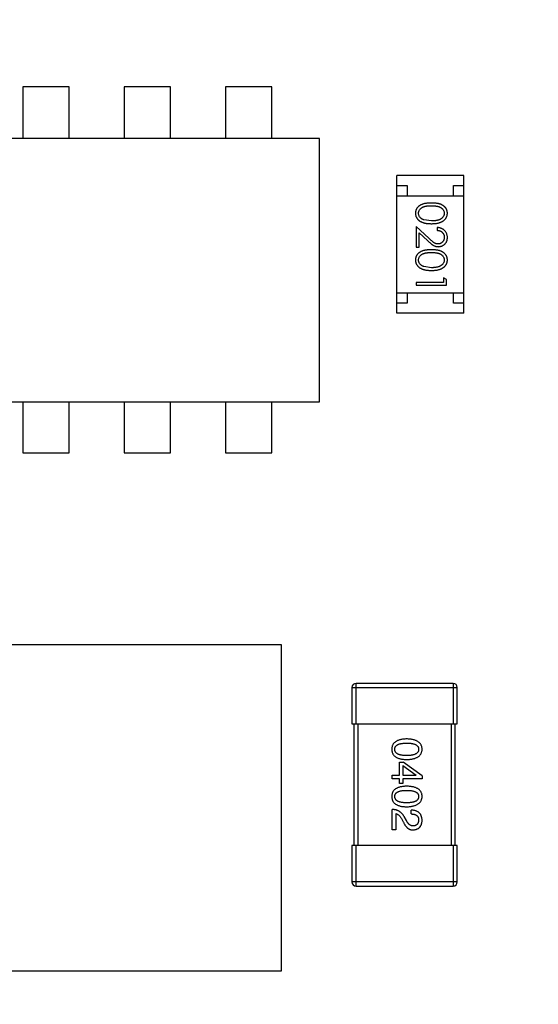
# Model space of a CAD drawing. Header units: inches. Extents: x 398 to 599, y 40 to 151.
# Tile 37 of 100: x 554.28 to 556.84, y 82.38 to 87.24. Entities that reach past the tile are written whole.
import ezdxf

# ---------------------------------------------------------------- set-up
doc = ezdxf.new("R2010")
doc.units = ezdxf.units.IN
doc.header["$LTSCALE"] = 1.21
doc.header["$MEASUREMENT"] = 0
doc.header["$PDMODE"] = 3
doc.header["$PDSIZE"] = 0.3125
doc.layers.get('0').update_dxf_attribs({"linetype": 'CONTINUOUS'})
doc.layers.get('Defpoints').update_dxf_attribs({"linetype": 'CONTINUOUS'})
doc.layers.add('DIM', color=3, linetype='CONTINUOUS')
doc.styles.get("Standard").update_dxf_attribs({"font": 'txt', "width": 0.8})
doc.dimstyles.get("Standard").update_dxf_attribs({"dimtxt": 0.15625, "dimasz": 0.1875, "dimexe": 0.125, "dimexo": 0.0625, "dimgap": 0.09, "dimtad": 0, "dimtih": 1, "dimtoh": 1, "dimzin": 4, "dimdsep": 46, "dimtxsty": 'Standard', "dimblk": '_FILLED', "dimblk1": '_FILLED', "dimblk2": '_FILLED', "dimcen": 0.09, "dimazin": 1, "dimtp": 0.01, "dimtm": 0.01, "dimtfac": 1, "dimtofl": 0, "dimtmove": 0, "dimatfit": 3, "dimldrblk": '_FILLED', "dimfxl": 1, "dimtolj": 1, "dimtzin": 4, "dimarcsym": 0})

# ---------------------------------------------------------------- blocks, each defined once
blk = doc.blocks.new('_FILLED')
at = {"color": 0, "linetype": 'ByBlock'}
blk.add_solid([(0, 0), (-1, 0.1667), (-1, -0.1667)], dxfattribs=at)
blk = doc.blocks.new('*D71')
at = {"layer": 'Defpoints', "color": 0}
for p in [(570.261, 87.005), (553.751, 68.4022), (553.751, 64.8591)]:
    blk.add_point(p, dxfattribs=at)
at = {"layer": 'DIM', "color": 0, "lineweight": -2}
for p, q in [((570.261, 86.9425), (570.261, 64.7341)), ((553.751, 68.3397), (553.751, 64.7341)), ((555.751, 64.8591), (559.2494, 64.8591)), ((568.261, 64.8591), (564.7627, 64.8591))]:
    blk.add_line(p, q, dxfattribs=at)
at = {"layer": 'DIM', "color": 0, "lineweight": -2, "xscale": 2, "yscale": 2, "zscale": 2, "rotation": 180}
blk.add_blockref('_FILLED', (553.751, 64.8591), dxfattribs=at)
at = {"layer": 'DIM', "color": 0, "lineweight": -2, "xscale": 2, "yscale": 2, "zscale": 2}
blk.add_blockref('_FILLED', (570.261, 64.8591), dxfattribs=at)
at = {"layer": 'DIM', "color": 0, "insert": (562.006, 64.8591), "char_height": 2, "attachment_point": 5}
blk.add_mtext('\\A1;16.51', dxfattribs=at)

msp = doc.modelspace()

# ---------------------------------------------------------------- linework, layer by layer
at = {"color": 7, "linetype": 'Continuous'}
for p, q in [((554.2965, 86.9106), (554.2965, 86.6563)), ((554.5259, 86.9106), (554.2965, 86.9106)), ((554.5259, 86.6563), (554.5259, 86.9106)), ((554.7965, 86.9106), (554.7965, 86.6563)), ((555.0259, 86.9106), (554.7965, 86.9106)), ((555.0259, 86.6563), (555.0259, 86.9106)), ((555.2965, 86.9106), (555.2965, 86.6563)), ((555.5259, 86.9106), (555.2965, 86.9106)), ((555.5259, 86.6563), (555.5259, 86.9106)), ((555.7611, 86.6563), (554.0735, 86.6563)), ((555.7611, 85.3563), (555.7611, 86.6563)), ((556.1431, 85.7933), (556.1431, 86.4733)), ((556.4731, 86.4733), (556.1431, 86.4733)), ((556.4731, 85.7933), (556.4731, 86.4733)), ((556.1431, 86.4233), (556.1931, 86.4233)), ((556.1931, 86.4233), (556.1931, 86.3733)), ((556.4231, 86.3733), (556.4231, 86.4233)), ((556.4231, 86.4233), (556.4731, 86.4233)), ((556.1431, 86.3733), (556.4731, 86.3733)), ((556.2383, 86.2219), (556.2383, 86.12)), ((556.3004, 86.1638), (556.2383, 86.2219)), ((556.3133, 86.2488), (556.2756, 86.2545)), ((556.2537, 86.12), (556.2537, 86.1898)), ((556.2537, 86.1898), (556.2938, 86.1523)), ((556.3422, 86.2162), (556.3422, 86.2027)), ((556.2383, 86.12), (556.2537, 86.12)), ((556.3133, 86.0181), (556.2756, 86.0238)), ((556.2383, 85.945), (556.2383, 85.9315)), ((556.373, 85.945), (556.2383, 85.945)), ((556.2383, 85.9315), (556.3883, 85.9315)), ((556.373, 85.9681), (556.373, 85.945)), ((556.3883, 85.9593), (556.373, 85.9681)), ((556.3883, 85.9315), (556.3883, 85.9593)), ((556.1431, 85.8933), (556.4731, 85.8933)), ((556.1931, 85.8933), (556.1931, 85.8433)), ((556.4231, 85.8433), (556.4231, 85.8933)), ((556.1931, 85.8433), (556.1431, 85.8433)), ((556.4731, 85.8433), (556.4231, 85.8433)), ((556.4731, 85.7933), (556.1431, 85.7933)), ((554.0611, 85.3563), (555.7611, 85.3563)), ((554.2965, 85.3563), (554.2965, 85.1042)), ((554.5259, 85.1042), (554.5259, 85.3563)), ((554.7965, 85.3563), (554.7965, 85.1042)), ((555.0259, 85.1042), (555.0259, 85.3563)), ((555.2965, 85.3563), (555.2965, 85.1042)), ((555.5259, 85.1042), (555.5259, 85.3563)), ((554.2965, 85.1042), (554.5259, 85.1042)), ((554.7965, 85.1042), (555.0259, 85.1042)), ((555.2965, 85.1042), (555.5259, 85.1042)), ((555.5741, 84.1566), (553.4741, 84.1566)), ((555.5741, 82.5473), (555.5741, 84.1566)), ((555.9212, 83.9462), (555.9212, 83.7662)), ((555.9212, 83.9462), (556.4412, 83.9462)), ((555.9412, 83.7662), (555.9412, 83.9662)), ((556.4212, 83.9662), (555.9412, 83.9662)), ((556.4212, 83.9662), (556.4212, 83.7662)), ((556.4412, 83.7662), (556.4412, 83.9462)), ((555.9212, 83.7662), (556.4412, 83.7662)), ((555.9312, 83.7662), (555.9312, 83.1662)), ((555.9512, 83.1662), (555.9512, 83.7662)), ((556.4112, 83.7662), (556.4112, 83.1662)), ((556.4312, 83.1662), (556.4312, 83.7662)), ((556.156, 83.5131), (556.156, 83.5778)), ((556.156, 83.5778), (556.174, 83.5778)), ((556.1716, 83.5606), (556.1716, 83.5131)), ((556.1716, 83.5606), (556.2388, 83.5139)), ((556.2675, 83.5106), (556.174, 83.5778)), ((556.12, 83.4951), (556.12, 83.5131)), ((556.12, 83.5131), (556.156, 83.5131)), ((556.1716, 83.5131), (556.2388, 83.5131)), ((556.2388, 83.5131), (556.2388, 83.5139)), ((556.2675, 83.5106), (556.2675, 83.4951)), ((556.156, 83.4951), (556.12, 83.4951)), ((556.156, 83.4729), (556.156, 83.4951)), ((556.1716, 83.4729), (556.156, 83.4729)), ((556.1716, 83.4951), (556.1716, 83.4729)), ((556.2675, 83.4951), (556.1716, 83.4951)), ((556.12, 83.2431), (556.12, 83.3439)), ((556.1372, 83.3234), (556.1372, 83.2431)), ((556.1896, 83.2898), (556.1781, 83.3094)), ((556.2142, 83.3217), (556.2142, 83.3406)), ((556.165, 83.2988), (556.174, 83.2832)), ((556.1372, 83.2431), (556.12, 83.2431)), ((555.9212, 83.1662), (555.9212, 82.9862)), ((556.4412, 83.1662), (555.9212, 83.1662)), ((555.9412, 82.9662), (555.9412, 83.1662)), ((556.4212, 83.1662), (556.4212, 82.9662)), ((556.4412, 82.9862), (556.4412, 83.1662)), ((556.4412, 82.9862), (555.9212, 82.9862)), ((555.9412, 82.9662), (556.4212, 82.9662)), ((553.4741, 82.5473), (555.5741, 82.5473))]:
    msp.add_line(p, q, dxfattribs=at)
for centre, radius, start, end in [((553.751, 92.925), 23, 281.22586, 258.77532), ((553.751, 92.925), 22.75, 294.44334, 241.13427), ((555.9412, 83.9462), 0.02, 90, 180), ((556.4212, 83.9462), 0.02, 0, 90), ((555.9412, 82.9862), 0.02, 180, 270), ((556.4212, 82.9862), 0.02, 270, 0)]:
    msp.add_arc(centre, radius, start, end, dxfattribs=at)
for points, knots in [([(556.3133, 86.3373), (556.3109, 86.3373), (556.3063, 86.3373), (556.2995, 86.337), (556.2931, 86.3365), (556.2872, 86.3357), (556.2817, 86.3348), (556.2765, 86.3338), (556.2718, 86.3325), (556.2675, 86.331), (556.2635, 86.3293), (556.2597, 86.3274), (556.2563, 86.3254), (556.2531, 86.3232), (556.2501, 86.3209), (556.2474, 86.3184), (556.2449, 86.3158), (556.2427, 86.313), (556.2408, 86.3101), (556.2391, 86.307), (556.2377, 86.304), (556.2365, 86.3008), (556.2356, 86.2975), (556.235, 86.2941), (556.2346, 86.2907), (556.2345, 86.2883), (556.2345, 86.2872)], [0, 0, 0, 0, 0.068113, 0.132564, 0.193427, 0.250218, 0.303569, 0.353576, 0.400235, 0.443586, 0.484619, 0.524292, 0.56238, 0.599049, 0.63494, 0.669782, 0.704009, 0.737842, 0.771098, 0.803896, 0.836415, 0.868639, 0.900715, 0.933378, 0.966213, 1, 1, 1, 1]), ([(556.2499, 86.2867), (556.25, 86.2884), (556.2501, 86.2917), (556.2514, 86.2965), (556.2535, 86.3013), (556.2559, 86.305), (556.2582, 86.3079), (556.2601, 86.31), (556.2623, 86.3118), (556.2646, 86.3136), (556.2671, 86.3152), (556.2698, 86.3167), (556.2727, 86.3181), (556.2758, 86.3193), (556.2792, 86.3204), (556.283, 86.3213), (556.2871, 86.3221), (556.2916, 86.3228), (556.2965, 86.3232), (556.3018, 86.3236), (556.3074, 86.3238), (556.3113, 86.3238), (556.3133, 86.3238)], [0, 0, 0, 0, 0.060034, 0.120278, 0.182348, 0.247919, 0.281641, 0.315701, 0.350322, 0.385703, 0.421819, 0.459196, 0.497866, 0.538301, 0.58121, 0.628183, 0.679403, 0.734699, 0.794074, 0.858416, 0.927049, 1, 1, 1, 1]), ([(556.3922, 86.2872), (556.3922, 86.2883), (556.3921, 86.2907), (556.3917, 86.2941), (556.3911, 86.2975), (556.3901, 86.3008), (556.389, 86.304), (556.3875, 86.3071), (556.3858, 86.3102), (556.3838, 86.3131), (556.3816, 86.3159), (556.3792, 86.3186), (556.3764, 86.321), (556.3735, 86.3234), (556.3703, 86.3255), (556.3668, 86.3276), (556.3631, 86.3294), (556.3592, 86.331), (556.3549, 86.3325), (556.3502, 86.3338), (556.345, 86.3349), (556.3395, 86.3358), (556.3335, 86.3365), (556.3272, 86.337), (556.3204, 86.3373), (556.3157, 86.3373), (556.3133, 86.3373)], [0, 0, 0, 0, 0.033742, 0.066533, 0.099153, 0.13154, 0.164087, 0.196563, 0.229707, 0.263315, 0.297504, 0.331686, 0.366482, 0.4021, 0.438958, 0.476748, 0.515985, 0.556589, 0.599519, 0.645765, 0.695487, 0.748721, 0.805687, 0.866754, 0.931405, 1, 1, 1, 1]), ([(556.3133, 86.3238), (556.3154, 86.3238), (556.3193, 86.3238), (556.3249, 86.3236), (556.3302, 86.3232), (556.3351, 86.3227), (556.3396, 86.3221), (556.3438, 86.3213), (556.3475, 86.3204), (556.3509, 86.3193), (556.3541, 86.318), (556.357, 86.3167), (556.3597, 86.3152), (556.3622, 86.3136), (556.3645, 86.3118), (556.3666, 86.3099), (556.3686, 86.3079), (556.3708, 86.305), (556.3732, 86.3013), (556.3753, 86.2966), (556.3765, 86.2917), (556.3767, 86.2884), (556.3768, 86.2867)], [0, 0, 0, 0, 0.073302, 0.142286, 0.206253, 0.266017, 0.321612, 0.372532, 0.419497, 0.462398, 0.502825, 0.541489, 0.579034, 0.615143, 0.650298, 0.684912, 0.718701, 0.752189, 0.817245, 0.879117, 0.939613, 1, 1, 1, 1]), ([(556.2345, 86.2872), (556.2345, 86.286), (556.2345, 86.2836), (556.235, 86.2801), (556.2356, 86.2766), (556.2366, 86.2733), (556.2378, 86.27), (556.2392, 86.2668), (556.241, 86.2638), (556.243, 86.2607), (556.2452, 86.2578), (556.2478, 86.2551), (556.2505, 86.2525), (556.2536, 86.2501), (556.2569, 86.2479), (556.2604, 86.2458), (556.2642, 86.2439), (556.2683, 86.2421), (556.2727, 86.2405), (556.2775, 86.2391), (556.2825, 86.238), (556.288, 86.237), (556.2938, 86.2363), (556.3, 86.2358), (556.3065, 86.2355), (556.311, 86.2354), (556.3133, 86.2354)], [0, 0, 0, 0, 0.033824, 0.067298, 0.10028, 0.133019, 0.165736, 0.198792, 0.232372, 0.266409, 0.301016, 0.336196, 0.371972, 0.408574, 0.446394, 0.485225, 0.525372, 0.567224, 0.611081, 0.65775, 0.70702, 0.759235, 0.814484, 0.873227, 0.934937, 1, 1, 1, 1]), ([(556.2756, 86.2545), (556.2746, 86.2549), (556.2725, 86.2557), (556.2696, 86.257), (556.2669, 86.2585), (556.2644, 86.2601), (556.262, 86.2618), (556.2599, 86.2637), (556.258, 86.2657), (556.2557, 86.2685), (556.2534, 86.2722), (556.2514, 86.2769), (556.2501, 86.2817), (556.2499, 86.285), (556.2499, 86.2867)], [0, 0, 0, 0, 0.075949, 0.148549, 0.218996, 0.286119, 0.351826, 0.416074, 0.478265, 0.540325, 0.660405, 0.774606, 0.887187, 1, 1, 1, 1]), ([(556.3133, 86.2354), (556.3156, 86.2354), (556.3201, 86.2355), (556.3266, 86.2358), (556.3328, 86.2363), (556.3387, 86.237), (556.3442, 86.238), (556.3493, 86.2392), (556.354, 86.2406), (556.3585, 86.2422), (556.3625, 86.244), (556.3664, 86.2459), (556.3699, 86.248), (556.3732, 86.2502), (556.3763, 86.2527), (556.379, 86.2552), (556.3816, 86.258), (556.3838, 86.2608), (556.3858, 86.2638), (556.3875, 86.2669), (556.389, 86.2701), (556.3901, 86.2733), (556.3911, 86.2767), (556.3917, 86.2801), (556.3921, 86.2836), (556.3922, 86.286), (556.3922, 86.2872)], [0, 0, 0, 0, 0.065278, 0.127205, 0.186168, 0.241675, 0.294115, 0.343609, 0.390387, 0.434463, 0.476646, 0.517002, 0.555936, 0.593716, 0.630057, 0.665601, 0.700745, 0.734917, 0.768681, 0.802087, 0.834849, 0.867433, 0.900138, 0.932806, 0.966212, 1, 1, 1, 1]), ([(556.3768, 86.2867), (556.3767, 86.2851), (556.3765, 86.2818), (556.3753, 86.2769), (556.3732, 86.2723), (556.3708, 86.2685), (556.3685, 86.2657), (556.3665, 86.2636), (556.3643, 86.2617), (556.3618, 86.2599), (556.3591, 86.2582), (556.3562, 86.2566), (556.353, 86.2552), (556.3496, 86.2538), (556.3459, 86.2527), (556.342, 86.2516), (556.3378, 86.2508), (556.3334, 86.2501), (556.3287, 86.2496), (556.3238, 86.2491), (556.3187, 86.2489), (556.3151, 86.2489), (556.3133, 86.2488)], [0, 0, 0, 0, 0.059689, 0.119507, 0.181075, 0.246162, 0.279894, 0.314468, 0.350403, 0.387474, 0.426147, 0.466624, 0.508745, 0.553328, 0.600058, 0.649177, 0.700552, 0.754894, 0.811825, 0.871514, 0.934319, 1, 1, 1, 1]), ([(556.3922, 86.1672), (556.3921, 86.1689), (556.3921, 86.1722), (556.3914, 86.177), (556.3903, 86.1817), (556.3888, 86.1861), (556.3867, 86.1903), (556.3843, 86.1943), (556.3815, 86.1982), (556.3782, 86.2017), (556.3746, 86.205), (556.3707, 86.2078), (556.3665, 86.2103), (556.3621, 86.2123), (556.3575, 86.2139), (556.3526, 86.2151), (556.3475, 86.2159), (556.344, 86.2161), (556.3422, 86.2162)], [0, 0, 0, 0, 0.06445, 0.126725, 0.187421, 0.247417, 0.306749, 0.366595, 0.427749, 0.490235, 0.553031, 0.614805, 0.676505, 0.738096, 0.801021, 0.864897, 0.931209, 1, 1, 1, 1]), ([(556.3422, 86.2027), (556.3435, 86.2026), (556.3461, 86.2023), (556.3499, 86.2016), (556.3535, 86.2006), (556.3568, 86.1994), (556.3599, 86.1979), (556.3627, 86.1961), (556.3654, 86.1942), (556.3677, 86.1919), (556.3699, 86.1894), (556.3717, 86.1868), (556.3733, 86.184), (556.3746, 86.1811), (556.3756, 86.178), (556.3763, 86.1748), (556.3767, 86.1714), (556.3768, 86.1691), (556.3768, 86.1679)], [0, 0, 0, 0, 0.073648, 0.143686, 0.210962, 0.275557, 0.338064, 0.399311, 0.4594, 0.51934, 0.579024, 0.637809, 0.695959, 0.754122, 0.813113, 0.873453, 0.935561, 1, 1, 1, 1]), ([(556.2938, 86.1523), (556.2953, 86.1508), (556.2983, 86.1481), (556.3026, 86.1441), (556.3068, 86.1406), (556.3106, 86.1374), (556.3143, 86.1345), (556.3177, 86.132), (556.3208, 86.1299), (556.3246, 86.1276), (556.3294, 86.1253), (556.3353, 86.1234), (556.3414, 86.1221), (556.3455, 86.122), (556.3476, 86.1219)], [0, 0, 0, 0, 0.09953, 0.192079, 0.277712, 0.357454, 0.429648, 0.495771, 0.555538, 0.608657, 0.707578, 0.804328, 0.901298, 1, 1, 1, 1]), ([(556.3464, 86.1354), (556.3448, 86.1355), (556.3415, 86.1356), (556.3367, 86.1366), (556.3321, 86.1383), (556.3283, 86.1403), (556.3252, 86.1423), (556.3225, 86.1442), (556.3196, 86.1466), (556.3163, 86.1492), (556.3127, 86.1523), (556.3089, 86.1558), (556.3047, 86.1596), (556.3019, 86.1623), (556.3004, 86.1638)], [0, 0, 0, 0, 0.088014, 0.174976, 0.2638, 0.355443, 0.406413, 0.465519, 0.533076, 0.609353, 0.693899, 0.787171, 0.889197, 1, 1, 1, 1]), ([(556.3768, 86.1679), (556.3768, 86.1668), (556.3767, 86.1646), (556.3763, 86.1614), (556.3756, 86.1583), (556.3746, 86.1553), (556.3733, 86.1525), (556.3718, 86.1498), (556.3699, 86.1472), (556.3679, 86.1448), (556.3656, 86.1426), (556.3631, 86.1407), (556.3606, 86.139), (556.358, 86.1377), (556.3552, 86.1367), (556.3524, 86.1359), (556.3494, 86.1355), (556.3474, 86.1354), (556.3464, 86.1354)], [0, 0, 0, 0, 0.068027, 0.133505, 0.19695, 0.26027, 0.322741, 0.384982, 0.448465, 0.513424, 0.578224, 0.640011, 0.700094, 0.760067, 0.819012, 0.877878, 0.938035, 1, 1, 1, 1]), ([(556.3476, 86.1219), (556.3491, 86.122), (556.352, 86.1221), (556.3563, 86.1226), (556.3605, 86.1236), (556.3645, 86.125), (556.3683, 86.1268), (556.372, 86.1289), (556.3756, 86.1315), (556.3789, 86.1344), (556.3821, 86.1376), (556.3848, 86.1412), (556.3871, 86.1449), (556.389, 86.1489), (556.3904, 86.1532), (556.3914, 86.1576), (556.3921, 86.1624), (556.3921, 86.1656), (556.3922, 86.1672)], [0, 0, 0, 0, 0.06271, 0.123347, 0.183401, 0.242828, 0.302097, 0.36242, 0.423725, 0.487032, 0.550491, 0.612709, 0.674265, 0.73617, 0.799211, 0.863483, 0.930525, 1, 1, 1, 1]), ([(556.3133, 86.1065), (556.3109, 86.1065), (556.3063, 86.1065), (556.2995, 86.1062), (556.2931, 86.1057), (556.2872, 86.105), (556.2817, 86.1041), (556.2765, 86.103), (556.2718, 86.1017), (556.2675, 86.1002), (556.2635, 86.0985), (556.2597, 86.0966), (556.2563, 86.0946), (556.2531, 86.0924), (556.2501, 86.0901), (556.2474, 86.0877), (556.2449, 86.085), (556.2427, 86.0822), (556.2408, 86.0793), (556.2391, 86.0763), (556.2377, 86.0732), (556.2365, 86.07), (556.2356, 86.0667), (556.235, 86.0634), (556.2346, 86.0599), (556.2345, 86.0576), (556.2345, 86.0564)], [0, 0, 0, 0, 0.068113, 0.132564, 0.193427, 0.250218, 0.303569, 0.353576, 0.400235, 0.443586, 0.484619, 0.524292, 0.56238, 0.599049, 0.63494, 0.669782, 0.704009, 0.737842, 0.771098, 0.803896, 0.836415, 0.868639, 0.900715, 0.933378, 0.966213, 1, 1, 1, 1]), ([(556.2499, 86.0559), (556.25, 86.0576), (556.2501, 86.0609), (556.2514, 86.0658), (556.2535, 86.0705), (556.2559, 86.0743), (556.2582, 86.0771), (556.2601, 86.0792), (556.2623, 86.0811), (556.2646, 86.0828), (556.2671, 86.0845), (556.2698, 86.0859), (556.2727, 86.0873), (556.2758, 86.0885), (556.2792, 86.0896), (556.283, 86.0906), (556.2871, 86.0913), (556.2916, 86.092), (556.2965, 86.0925), (556.3018, 86.0928), (556.3074, 86.0931), (556.3113, 86.0931), (556.3133, 86.0931)], [0, 0, 0, 0, 0.060034, 0.120278, 0.182348, 0.247919, 0.281641, 0.315701, 0.350322, 0.385703, 0.421819, 0.459196, 0.497866, 0.538301, 0.58121, 0.628183, 0.679403, 0.734699, 0.794074, 0.858416, 0.927049, 1, 1, 1, 1]), ([(556.3922, 86.0564), (556.3922, 86.0576), (556.3921, 86.0599), (556.3917, 86.0634), (556.3911, 86.0667), (556.3901, 86.07), (556.389, 86.0732), (556.3875, 86.0764), (556.3858, 86.0794), (556.3838, 86.0823), (556.3816, 86.0851), (556.3792, 86.0878), (556.3764, 86.0903), (556.3735, 86.0926), (556.3703, 86.0947), (556.3668, 86.0968), (556.3631, 86.0986), (556.3592, 86.1003), (556.3549, 86.1018), (556.3502, 86.103), (556.345, 86.1042), (556.3395, 86.105), (556.3335, 86.1057), (556.3272, 86.1062), (556.3204, 86.1065), (556.3157, 86.1065), (556.3133, 86.1065)], [0, 0, 0, 0, 0.033742, 0.066533, 0.099153, 0.13154, 0.164087, 0.196563, 0.229707, 0.263315, 0.297504, 0.331686, 0.366482, 0.4021, 0.438958, 0.476748, 0.515985, 0.556589, 0.599519, 0.645765, 0.695487, 0.748721, 0.805687, 0.866754, 0.931405, 1, 1, 1, 1]), ([(556.3133, 86.0931), (556.3154, 86.0931), (556.3193, 86.0931), (556.3249, 86.0928), (556.3302, 86.0925), (556.3351, 86.0919), (556.3396, 86.0913), (556.3438, 86.0905), (556.3475, 86.0896), (556.3509, 86.0885), (556.3541, 86.0873), (556.357, 86.0859), (556.3597, 86.0844), (556.3622, 86.0828), (556.3645, 86.081), (556.3666, 86.0791), (556.3686, 86.0771), (556.3708, 86.0743), (556.3732, 86.0705), (556.3753, 86.0658), (556.3765, 86.0609), (556.3767, 86.0576), (556.3768, 86.0559)], [0, 0, 0, 0, 0.073302, 0.142286, 0.206253, 0.266017, 0.321612, 0.372532, 0.419497, 0.462398, 0.502825, 0.541489, 0.579034, 0.615143, 0.650298, 0.684912, 0.718701, 0.752189, 0.817245, 0.879117, 0.939613, 1, 1, 1, 1]), ([(556.2345, 86.0564), (556.2345, 86.0552), (556.2345, 86.0528), (556.235, 86.0493), (556.2356, 86.0459), (556.2366, 86.0425), (556.2378, 86.0393), (556.2392, 86.0361), (556.241, 86.033), (556.243, 86.03), (556.2452, 86.0271), (556.2478, 86.0243), (556.2505, 86.0217), (556.2536, 86.0193), (556.2569, 86.0171), (556.2604, 86.015), (556.2642, 86.0131), (556.2683, 86.0113), (556.2727, 86.0097), (556.2775, 86.0084), (556.2825, 86.0072), (556.288, 86.0062), (556.2938, 86.0055), (556.3, 86.005), (556.3065, 86.0047), (556.311, 86.0046), (556.3133, 86.0046)], [0, 0, 0, 0, 0.033824, 0.067298, 0.10028, 0.133019, 0.165736, 0.198792, 0.232372, 0.266409, 0.301016, 0.336196, 0.371972, 0.408574, 0.446394, 0.485225, 0.525372, 0.567224, 0.611081, 0.65775, 0.70702, 0.759235, 0.814484, 0.873227, 0.934937, 1, 1, 1, 1]), ([(556.2756, 86.0238), (556.2746, 86.0241), (556.2725, 86.0249), (556.2696, 86.0262), (556.2669, 86.0277), (556.2644, 86.0293), (556.262, 86.0311), (556.2599, 86.0329), (556.258, 86.0349), (556.2557, 86.0377), (556.2534, 86.0414), (556.2514, 86.0461), (556.2501, 86.051), (556.2499, 86.0543), (556.2499, 86.0559)], [0, 0, 0, 0, 0.075949, 0.148549, 0.218996, 0.286119, 0.351826, 0.416074, 0.478265, 0.540325, 0.660405, 0.774606, 0.887187, 1, 1, 1, 1]), ([(556.3133, 86.0046), (556.3156, 86.0046), (556.3201, 86.0047), (556.3266, 86.005), (556.3328, 86.0055), (556.3387, 86.0063), (556.3442, 86.0072), (556.3493, 86.0084), (556.354, 86.0098), (556.3585, 86.0114), (556.3625, 86.0132), (556.3664, 86.0151), (556.3699, 86.0172), (556.3732, 86.0195), (556.3763, 86.0219), (556.379, 86.0245), (556.3816, 86.0272), (556.3838, 86.0301), (556.3858, 86.033), (556.3875, 86.0361), (556.389, 86.0393), (556.3901, 86.0426), (556.3911, 86.0459), (556.3917, 86.0493), (556.3921, 86.0528), (556.3922, 86.0552), (556.3922, 86.0564)], [0, 0, 0, 0, 0.065278, 0.127205, 0.186168, 0.241675, 0.294115, 0.343609, 0.390387, 0.434463, 0.476646, 0.517002, 0.555936, 0.593716, 0.630057, 0.665601, 0.700745, 0.734917, 0.768681, 0.802087, 0.834849, 0.867433, 0.900138, 0.932806, 0.966212, 1, 1, 1, 1]), ([(556.3768, 86.0559), (556.3767, 86.0543), (556.3765, 86.051), (556.3753, 86.0462), (556.3732, 86.0415), (556.3708, 86.0378), (556.3685, 86.0349), (556.3665, 86.0328), (556.3643, 86.0309), (556.3618, 86.0291), (556.3591, 86.0274), (556.3562, 86.0258), (556.353, 86.0244), (556.3496, 86.0231), (556.3459, 86.0219), (556.342, 86.0208), (556.3378, 86.02), (556.3334, 86.0193), (556.3287, 86.0188), (556.3238, 86.0183), (556.3187, 86.0181), (556.3151, 86.0181), (556.3133, 86.0181)], [0, 0, 0, 0, 0.059689, 0.119507, 0.181075, 0.246162, 0.279894, 0.314468, 0.350403, 0.387474, 0.426147, 0.466624, 0.508745, 0.553328, 0.600058, 0.649177, 0.700552, 0.754894, 0.811825, 0.871514, 0.934319, 1, 1, 1, 1]), ([(556.1913, 83.692), (556.1883, 83.6919), (556.1826, 83.6917), (556.1743, 83.6909), (556.1666, 83.6898), (556.1594, 83.6883), (556.1528, 83.6864), (556.1468, 83.6842), (556.1413, 83.6816), (556.1364, 83.6785), (556.132, 83.6752), (556.1282, 83.6715), (556.125, 83.6673), (556.1223, 83.6628), (556.1202, 83.6579), (556.1187, 83.6526), (556.1178, 83.647), (556.1176, 83.6431), (556.1175, 83.6411)], [0, 0, 0, 0, 0.087693, 0.170223, 0.247496, 0.319826, 0.387768, 0.451403, 0.511459, 0.568358, 0.622671, 0.675251, 0.726739, 0.778422, 0.830759, 0.884394, 0.940865, 1, 1, 1, 1]), ([(556.2675, 83.6411), (556.2674, 83.6431), (556.2672, 83.647), (556.2663, 83.6526), (556.2647, 83.6579), (556.2625, 83.6628), (556.2598, 83.6673), (556.2564, 83.6715), (556.2525, 83.6752), (556.248, 83.6786), (556.2429, 83.6816), (556.2372, 83.6842), (556.231, 83.6864), (556.2242, 83.6883), (556.2168, 83.6898), (556.2088, 83.6909), (556.2002, 83.6917), (556.1943, 83.6919), (556.1913, 83.692)], [0, 0, 0, 0, 0.057911, 0.113262, 0.165956, 0.217443, 0.268511, 0.319665, 0.372, 0.426129, 0.483365, 0.543779, 0.607756, 0.676562, 0.749704, 0.827713, 0.911177, 1, 1, 1, 1]), ([(556.1322, 83.6411), (556.1323, 83.6424), (556.1324, 83.6448), (556.1331, 83.6482), (556.1342, 83.6515), (556.1359, 83.6545), (556.138, 83.6572), (556.1405, 83.6597), (556.1436, 83.662), (556.1471, 83.664), (556.151, 83.6658), (556.1554, 83.6673), (556.1603, 83.6686), (556.1656, 83.6697), (556.1713, 83.6705), (556.1776, 83.671), (556.1843, 83.6714), (556.1889, 83.6715), (556.1913, 83.6715)], [0, 0, 0, 0, 0.049766, 0.097012, 0.143225, 0.188786, 0.235079, 0.282962, 0.333687, 0.387747, 0.445963, 0.508657, 0.576545, 0.649868, 0.72822, 0.812712, 0.903543, 1, 1, 1, 1]), ([(556.1913, 83.6715), (556.1936, 83.6715), (556.1983, 83.6714), (556.205, 83.671), (556.2112, 83.6705), (556.217, 83.6697), (556.2223, 83.6686), (556.2271, 83.6673), (556.2315, 83.6658), (556.2355, 83.664), (556.239, 83.662), (556.242, 83.6597), (556.2445, 83.6572), (556.2467, 83.6545), (556.2483, 83.6515), (556.2495, 83.6482), (556.2501, 83.6448), (556.2502, 83.6424), (556.2503, 83.6411)], [0, 0, 0, 0, 0.096452, 0.187278, 0.271765, 0.350519, 0.423437, 0.491321, 0.554011, 0.612224, 0.666281, 0.717003, 0.764884, 0.811423, 0.856783, 0.902993, 0.950236, 1, 1, 1, 1]), ([(556.1175, 83.6411), (556.1176, 83.6392), (556.1178, 83.6353), (556.1187, 83.6296), (556.1202, 83.6244), (556.1223, 83.6195), (556.125, 83.615), (556.1282, 83.6108), (556.132, 83.6071), (556.1363, 83.6037), (556.1413, 83.6007), (556.1468, 83.5981), (556.1528, 83.5959), (556.1594, 83.594), (556.1666, 83.5925), (556.1743, 83.5914), (556.1826, 83.5906), (556.1883, 83.5904), (556.1913, 83.5903)], [0, 0, 0, 0, 0.059134, 0.115603, 0.169236, 0.221572, 0.273254, 0.32474, 0.377319, 0.431815, 0.488555, 0.548609, 0.612242, 0.680182, 0.75251, 0.829782, 0.91231, 1, 1, 1, 1]), ([(556.1913, 83.61), (556.1889, 83.61), (556.1844, 83.6101), (556.1778, 83.6104), (556.1716, 83.611), (556.1659, 83.6119), (556.1606, 83.6129), (556.1558, 83.6143), (556.1514, 83.6158), (556.1475, 83.6177), (556.144, 83.6197), (556.1409, 83.6221), (556.1383, 83.6246), (556.1362, 83.6275), (556.1345, 83.6305), (556.1332, 83.6339), (556.1325, 83.6374), (556.1323, 83.6399), (556.1322, 83.6411)], [0, 0, 0, 0, 0.094834, 0.184067, 0.267029, 0.344713, 0.417334, 0.484367, 0.546941, 0.604717, 0.65953, 0.710539, 0.759381, 0.806382, 0.853027, 0.900623, 0.949121, 1, 1, 1, 1]), ([(556.1913, 83.5903), (556.1943, 83.5905), (556.2001, 83.5907), (556.2086, 83.5916), (556.2165, 83.5928), (556.2239, 83.5943), (556.2306, 83.5962), (556.2369, 83.5985), (556.2425, 83.6011), (556.2476, 83.6041), (556.2521, 83.6075), (556.2561, 83.6112), (556.2594, 83.6153), (556.2622, 83.6198), (556.2644, 83.6246), (556.2661, 83.6298), (556.2671, 83.6354), (556.2674, 83.6392), (556.2675, 83.6411)], [0, 0, 0, 0, 0.088475, 0.171606, 0.249595, 0.322626, 0.391327, 0.455765, 0.516374, 0.573675, 0.628522, 0.681161, 0.732559, 0.783563, 0.83504, 0.887639, 0.942585, 1, 1, 1, 1]), ([(556.2503, 83.6411), (556.2502, 83.6399), (556.2501, 83.6374), (556.2495, 83.6339), (556.2483, 83.6305), (556.2467, 83.6274), (556.2445, 83.6246), (556.242, 83.6221), (556.239, 83.6198), (556.2355, 83.6177), (556.2315, 83.6158), (556.2271, 83.6143), (556.2223, 83.613), (556.217, 83.6119), (556.2112, 83.611), (556.205, 83.6104), (556.1983, 83.6101), (556.1936, 83.61), (556.1913, 83.61)], [0, 0, 0, 0, 0.050604, 0.098688, 0.145699, 0.191791, 0.238625, 0.286717, 0.337546, 0.391814, 0.449755, 0.512106, 0.579685, 0.652048, 0.730262, 0.814146, 0.904281, 1, 1, 1, 1]), ([(556.1913, 83.4588), (556.1883, 83.4587), (556.1826, 83.4585), (556.1743, 83.4577), (556.1666, 83.4566), (556.1594, 83.4551), (556.1528, 83.4533), (556.1468, 83.451), (556.1413, 83.4484), (556.1364, 83.4454), (556.132, 83.4421), (556.1282, 83.4383), (556.125, 83.4342), (556.1223, 83.4296), (556.1202, 83.4247), (556.1187, 83.4195), (556.1178, 83.4139), (556.1176, 83.41), (556.1175, 83.408)], [0, 0, 0, 0, 0.087693, 0.170223, 0.247496, 0.319826, 0.387768, 0.451403, 0.511459, 0.568358, 0.622671, 0.675251, 0.726739, 0.778422, 0.830759, 0.884394, 0.940865, 1, 1, 1, 1]), ([(556.2675, 83.408), (556.2674, 83.41), (556.2672, 83.4139), (556.2663, 83.4195), (556.2647, 83.4247), (556.2625, 83.4297), (556.2598, 83.4342), (556.2564, 83.4383), (556.2525, 83.4421), (556.248, 83.4454), (556.2429, 83.4484), (556.2372, 83.451), (556.231, 83.4533), (556.2242, 83.4551), (556.2168, 83.4566), (556.2088, 83.4577), (556.2002, 83.4585), (556.1943, 83.4587), (556.1913, 83.4588)], [0, 0, 0, 0, 0.057911, 0.113262, 0.165956, 0.217443, 0.268511, 0.319665, 0.372, 0.426129, 0.483365, 0.543779, 0.607756, 0.676562, 0.749704, 0.827713, 0.911177, 1, 1, 1, 1]), ([(556.1175, 83.408), (556.1176, 83.406), (556.1178, 83.4021), (556.1187, 83.3965), (556.1202, 83.3912), (556.1223, 83.3863), (556.125, 83.3818), (556.1282, 83.3777), (556.132, 83.3739), (556.1363, 83.3706), (556.1413, 83.3676), (556.1468, 83.365), (556.1528, 83.3627), (556.1594, 83.3609), (556.1666, 83.3593), (556.1743, 83.3582), (556.1826, 83.3575), (556.1883, 83.3573), (556.1913, 83.3572)], [0, 0, 0, 0, 0.059134, 0.115603, 0.169236, 0.221572, 0.273254, 0.32474, 0.377319, 0.431815, 0.488555, 0.548609, 0.612242, 0.680182, 0.75251, 0.829782, 0.91231, 1, 1, 1, 1]), ([(556.1322, 83.408), (556.1323, 83.4092), (556.1324, 83.4116), (556.1331, 83.4151), (556.1342, 83.4183), (556.1359, 83.4213), (556.138, 83.4241), (556.1405, 83.4266), (556.1436, 83.4288), (556.1471, 83.4308), (556.151, 83.4326), (556.1554, 83.4342), (556.1603, 83.4354), (556.1656, 83.4365), (556.1713, 83.4373), (556.1776, 83.4379), (556.1843, 83.4383), (556.1889, 83.4383), (556.1913, 83.4383)], [0, 0, 0, 0, 0.049766, 0.097012, 0.143225, 0.188786, 0.235079, 0.282962, 0.333687, 0.387747, 0.445963, 0.508657, 0.576545, 0.649868, 0.72822, 0.812712, 0.903543, 1, 1, 1, 1]), ([(556.1913, 83.3768), (556.1889, 83.3769), (556.1844, 83.3769), (556.1778, 83.3773), (556.1716, 83.3779), (556.1659, 83.3787), (556.1606, 83.3798), (556.1558, 83.3811), (556.1514, 83.3827), (556.1475, 83.3845), (556.144, 83.3866), (556.1409, 83.3889), (556.1383, 83.3915), (556.1362, 83.3943), (556.1345, 83.3974), (556.1332, 83.4007), (556.1325, 83.4043), (556.1323, 83.4067), (556.1322, 83.408)], [0, 0, 0, 0, 0.094834, 0.184067, 0.267029, 0.344713, 0.417334, 0.484367, 0.546941, 0.604717, 0.65953, 0.710539, 0.759381, 0.806382, 0.853027, 0.900623, 0.949121, 1, 1, 1, 1]), ([(556.1913, 83.4383), (556.1936, 83.4383), (556.1983, 83.4383), (556.205, 83.4379), (556.2112, 83.4373), (556.217, 83.4365), (556.2223, 83.4354), (556.2271, 83.4342), (556.2315, 83.4326), (556.2355, 83.4308), (556.239, 83.4288), (556.242, 83.4266), (556.2445, 83.4241), (556.2467, 83.4213), (556.2483, 83.4183), (556.2495, 83.4151), (556.2501, 83.4116), (556.2502, 83.4092), (556.2503, 83.408)], [0, 0, 0, 0, 0.096452, 0.187278, 0.271765, 0.350519, 0.423437, 0.491321, 0.554011, 0.612224, 0.666281, 0.717003, 0.764884, 0.811423, 0.856783, 0.902993, 0.950236, 1, 1, 1, 1]), ([(556.2503, 83.408), (556.2502, 83.4067), (556.2501, 83.4043), (556.2495, 83.4007), (556.2483, 83.3974), (556.2467, 83.3943), (556.2445, 83.3915), (556.242, 83.3889), (556.239, 83.3866), (556.2355, 83.3845), (556.2315, 83.3827), (556.2271, 83.3811), (556.2223, 83.3798), (556.217, 83.3787), (556.2112, 83.3779), (556.205, 83.3773), (556.1983, 83.3769), (556.1936, 83.3769), (556.1913, 83.3768)], [0, 0, 0, 0, 0.050604, 0.098688, 0.145699, 0.191791, 0.238625, 0.286717, 0.337546, 0.391814, 0.449755, 0.512106, 0.579685, 0.652048, 0.730262, 0.814146, 0.904281, 1, 1, 1, 1]), ([(556.1913, 83.3572), (556.1943, 83.3573), (556.2001, 83.3576), (556.2086, 83.3584), (556.2165, 83.3596), (556.2239, 83.3612), (556.2306, 83.3631), (556.2369, 83.3653), (556.2425, 83.368), (556.2476, 83.371), (556.2521, 83.3743), (556.2561, 83.3781), (556.2594, 83.3822), (556.2622, 83.3866), (556.2644, 83.3915), (556.2661, 83.3967), (556.2671, 83.4022), (556.2674, 83.406), (556.2675, 83.408)], [0, 0, 0, 0, 0.088475, 0.171606, 0.249595, 0.322626, 0.391327, 0.455765, 0.516374, 0.573675, 0.628522, 0.681161, 0.732559, 0.783563, 0.83504, 0.887639, 0.942585, 1, 1, 1, 1]), ([(556.1781, 83.3094), (556.1774, 83.3108), (556.1759, 83.3135), (556.1733, 83.3173), (556.1707, 83.3209), (556.1678, 83.3242), (556.1648, 83.3273), (556.1615, 83.3301), (556.1582, 83.3326), (556.1546, 83.3349), (556.1509, 83.3369), (556.147, 83.3387), (556.1429, 83.3402), (556.1386, 83.3415), (556.1342, 83.3425), (556.1296, 83.3432), (556.1248, 83.3437), (556.1216, 83.3438), (556.12, 83.3439)], [0, 0, 0, 0, 0.065828, 0.130094, 0.192451, 0.254037, 0.313974, 0.373757, 0.433048, 0.492243, 0.551902, 0.611758, 0.672678, 0.734814, 0.798569, 0.863693, 0.930488, 1, 1, 1, 1]), ([(556.1372, 83.3234), (556.1385, 83.3231), (556.1411, 83.3226), (556.1449, 83.321), (556.1485, 83.3188), (556.1521, 83.316), (556.1555, 83.3126), (556.1588, 83.3086), (556.1621, 83.3039), (556.164, 83.3005), (556.165, 83.2988)], [0, 0, 0, 0, 0.103034, 0.208166, 0.318255, 0.434664, 0.559728, 0.695394, 0.841708, 1, 1, 1, 1]), ([(556.2675, 83.2898), (556.2674, 83.2918), (556.2672, 83.2957), (556.2664, 83.3014), (556.2652, 83.3067), (556.2636, 83.3117), (556.2617, 83.3162), (556.2593, 83.3204), (556.2566, 83.3242), (556.2534, 83.3275), (556.2499, 83.3305), (556.2459, 83.3332), (556.2416, 83.3354), (556.2369, 83.3372), (556.2318, 83.3387), (556.2262, 83.3397), (556.2204, 83.3404), (556.2163, 83.3405), (556.2142, 83.3406)], [0, 0, 0, 0, 0.07282, 0.141057, 0.2062, 0.267672, 0.326735, 0.383519, 0.439188, 0.494454, 0.549628, 0.605958, 0.66397, 0.72402, 0.787502, 0.854127, 0.925065, 1, 1, 1, 1]), ([(556.2142, 83.3217), (556.2157, 83.3217), (556.2185, 83.3216), (556.2226, 83.3212), (556.2264, 83.3205), (556.2299, 83.3197), (556.2332, 83.3185), (556.2362, 83.3173), (556.2389, 83.3158), (556.2413, 83.314), (556.2434, 83.3121), (556.2453, 83.3099), (556.2468, 83.3075), (556.2481, 83.3048), (556.2491, 83.302), (556.2498, 83.2989), (556.2502, 83.2957), (556.2502, 83.2934), (556.2503, 83.2922)], [0, 0, 0, 0, 0.082594, 0.15978, 0.232961, 0.301462, 0.365595, 0.426678, 0.484662, 0.540809, 0.595146, 0.648401, 0.702272, 0.757102, 0.813447, 0.872233, 0.934055, 1, 1, 1, 1]), ([(556.174, 83.2832), (556.1748, 83.2815), (556.1764, 83.2782), (556.1789, 83.2735), (556.1814, 83.2691), (556.1841, 83.2651), (556.1869, 83.2614), (556.1897, 83.258), (556.1927, 83.255), (556.1957, 83.2523), (556.1988, 83.2499), (556.202, 83.2479), (556.2054, 83.2462), (556.2088, 83.2449), (556.2123, 83.2439), (556.2158, 83.2433), (556.2195, 83.243), (556.222, 83.243), (556.2232, 83.2431)], [0, 0, 0, 0, 0.082731, 0.161257, 0.236138, 0.307554, 0.375712, 0.440848, 0.502916, 0.562567, 0.619798, 0.675716, 0.73039, 0.78386, 0.837315, 0.890547, 0.944917, 1, 1, 1, 1]), ([(556.224, 83.2627), (556.2232, 83.2627), (556.2216, 83.2626), (556.2192, 83.2627), (556.2168, 83.2632), (556.2145, 83.2637), (556.2122, 83.2647), (556.2099, 83.2657), (556.2077, 83.2671), (556.2056, 83.2687), (556.2034, 83.2705), (556.2013, 83.2725), (556.1993, 83.2748), (556.1972, 83.2773), (556.1953, 83.2801), (556.1933, 83.2831), (556.1914, 83.2863), (556.1902, 83.2886), (556.1896, 83.2898)], [0, 0, 0, 0, 0.052237, 0.103888, 0.155485, 0.207395, 0.259864, 0.31356, 0.369176, 0.4266, 0.486836, 0.550048, 0.61567, 0.685271, 0.75824, 0.834614, 0.915635, 1, 1, 1, 1]), ([(556.2232, 83.2431), (556.2249, 83.2432), (556.2282, 83.2435), (556.233, 83.2443), (556.2375, 83.2454), (556.2417, 83.2468), (556.2455, 83.2486), (556.2491, 83.2507), (556.2523, 83.2531), (556.2553, 83.2559), (556.2579, 83.259), (556.2602, 83.2625), (556.2622, 83.2662), (556.2639, 83.2703), (556.2653, 83.2747), (556.2664, 83.2794), (556.2671, 83.2845), (556.2674, 83.288), (556.2675, 83.2898)], [0, 0, 0, 0, 0.070688, 0.137741, 0.201612, 0.262778, 0.321223, 0.378455, 0.434411, 0.490146, 0.546362, 0.603392, 0.662208, 0.723401, 0.787372, 0.85442, 0.925153, 1, 1, 1, 1]), ([(556.2503, 83.2922), (556.2502, 83.2911), (556.2501, 83.2889), (556.2498, 83.2857), (556.2491, 83.2828), (556.2484, 83.28), (556.2474, 83.2774), (556.2463, 83.275), (556.2449, 83.2729), (556.2434, 83.2709), (556.2416, 83.2692), (556.2397, 83.2676), (556.2375, 83.2663), (556.2352, 83.2651), (556.2327, 83.2642), (556.23, 83.2635), (556.2271, 83.263), (556.2251, 83.2628), (556.224, 83.2627)], [0, 0, 0, 0, 0.076112, 0.148436, 0.216883, 0.281466, 0.34298, 0.402356, 0.459881, 0.51546, 0.571111, 0.62658, 0.683162, 0.741007, 0.801404, 0.863825, 0.930544, 1, 1, 1, 1])]:
    msp.add_open_spline(points, degree=3, knots=knots, dxfattribs=at)

# ---------------------------------------------------------------- dimensions: what is measured, and where the dimension line sits
at = {"layer": 'DIM'}
dim = msp.add_linear_dim(base=(553.751, 64.8591), p1=(570.261, 87.005), p2=(553.751, 68.4022), dimstyle='Standard', override={"dimtxt": 2, "dimasz": 2, "dimtih": 0, "dimtoh": 0, "dimzin": 0, "dimcen": 0.198, "dimadec": 0, "dimazin": 0, "dimtp": 0, "dimtm": 0, "dimtdec": 4, "dimtzin": 0}, dxfattribs=at)
dim.commit()
dim.dimension.update_dxf_attribs({"geometry": '*D71', "text_midpoint": (562.006, 64.8591)})

doc.saveas('drawing.dxf')
